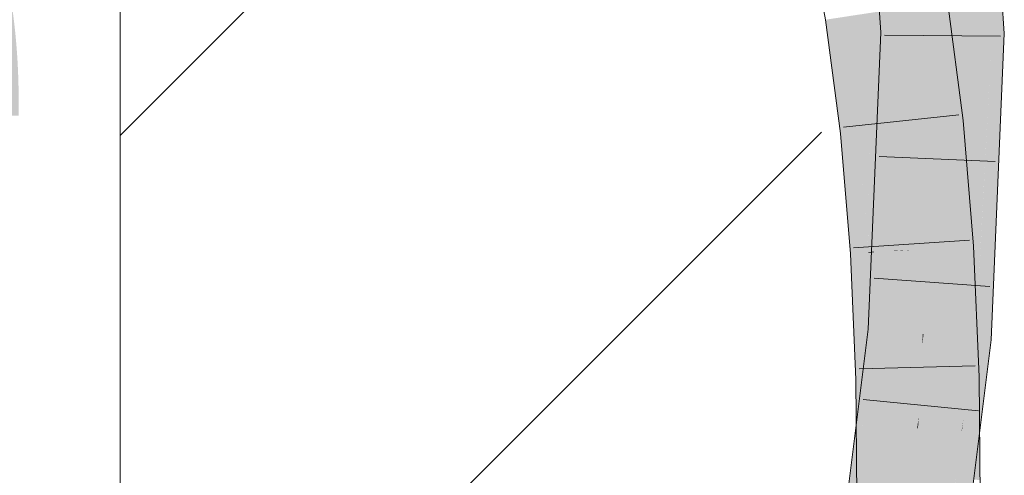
# Model space of a CAD drawing. Extents: x -720 to 300, y 62 to 1162.
# Tile 130 of 256: x 163.752 to 165.747, y 819.56 to 820.483. Entities that reach past the tile are written whole.
import ezdxf
from ezdxf.lldxf.tags import DXFTag

# ---------------------------------------------------------------- set-up
doc = ezdxf.new("R2010")
doc.units = 0
doc.layers.get('0').update_dxf_attribs({"lineweight": 13})
for name, color, linetype, lineweight, true_color in [('E_Detail_Beschriftung', 7, 'Continuous', 13, 0x009900), ('E_Detail_Wandschraffur', 7, 'Continuous', 5, 0xc0c0c0), ('E_Leerrohr 25-A06G942U8I', 7, 'Continuous', 9, 0xff8000), ('E_Leerrohr 25-Shading', 7, 'Continuous', 9, 0xff8000)]:
    doc.layers.add(name, color=color, linetype=linetype, lineweight=lineweight, true_color=true_color)
doc.layers.add('E_Detail_Linie_Text_Bem', color=7, linetype='Continuous', lineweight=13)
doc.styles.get("Standard").update_dxf_attribs({"font": 'ARIALN.TTF'})
tags = doc.linetypes.add('fein_strichliert', pattern=[4, 1, -2, 1]).pattern_tags.tags
tags[8:9] = [DXFTag(74, 4), DXFTag(75, 0), DXFTag(340, '0'), DXFTag(46, 0.0), DXFTag(50, 0.0), DXFTag(44, 0.0), DXFTag(45, 0.0)]
tags[6:7] = [DXFTag(74, 4), DXFTag(75, 0), DXFTag(340, '0'), DXFTag(46, 0.0), DXFTag(50, 0.0), DXFTag(44, 0.0), DXFTag(45, 0.0)]
tags[4:5] = [DXFTag(74, 4), DXFTag(75, 0), DXFTag(340, '0'), DXFTag(46, 0.0), DXFTag(50, 0.0), DXFTag(44, 0.0), DXFTag(45, 0.0)]

# ---------------------------------------------------------------- blocks, each defined once
blk = doc.blocks.new('Shading-A06G93Y98I', base_point=(164.3113, 821.6645))
at = {"layer": 'E_Leerrohr 25-Shading', "color": 31, "true_color": 0xfabd7f}
for points in [[(165.6037, 820.7303), (165.5854, 820.6916), (165.6221, 820.4559), (165.5942, 820.4562)], [(165.6221, 820.4559), (165.7105, 820.4552), (165.6037, 820.7303), (165.6914, 820.7409)], [(165.5942, 820.4562), (165.5854, 820.6916), (165.5814, 820.4563), (165.5701, 820.6591)], [(165.5814, 820.4563), (165.5701, 820.6591), (165.573, 820.4564), (165.5595, 820.6368)], [(165.573, 820.4564), (165.5595, 820.6368), (165.5686, 820.4564), (165.5523, 820.6214)], [(165.5388, 820.5339), (165.5686, 820.4564), (165.55, 820.6165), (165.5633, 820.5101)], [(165.5337, 820.4567), (165.5388, 820.5339), (165.5263, 820.5664)], [(165.5337, 820.4567), (165.5686, 820.4564), (165.5388, 820.5339)], [(165.5961, 820.5149), (165.5087, 820.5016), (165.6274, 820.2747), (165.5395, 820.2654)], [(165.4347, 820.4904), (165.4213, 820.4883), (165.4516, 820.2561)], [(165.4629, 820.2573), (165.4566, 820.4937), (165.4516, 820.2561), (165.4347, 820.4904)], [(165.4737, 820.2585), (165.4699, 820.4957), (165.4629, 820.2573), (165.4566, 820.4937)], [(165.4737, 820.2585), (165.4851, 820.2596), (165.4699, 820.4957), (165.4894, 820.4987)], [(165.4851, 820.2596), (165.5395, 820.2654), (165.4894, 820.4987), (165.5087, 820.5016)], [(165.5337, 820.4567), (165.508, 819.8527), (165.5553, 820.1838)], [(165.5686, 820.4564), (165.5337, 820.4567), (165.5746, 820.3192), (165.571, 820.2943)], [(165.571, 820.2943), (165.5337, 820.4567), (165.5553, 820.1838)], [(165.5767, 820.2694), (165.573, 820.4564), (165.5686, 820.4564)], [(165.5817, 820.0179), (165.5814, 820.4563), (165.573, 820.4564)], [(165.5942, 820.4562), (165.5814, 820.4563), (165.5835, 819.8462), (165.5818, 819.8464)], [(165.5835, 819.8462), (165.5961, 819.8452), (165.5942, 820.4562), (165.6221, 820.4559)], [(165.5961, 819.8452), (165.6841, 819.8376), (165.6221, 820.4559), (165.7105, 820.4552)], [(165.571, 820.2943), (165.5767, 820.2694), (165.5746, 820.3192)], [(165.5801, 820.1011), (165.5767, 820.2694), (165.5553, 820.1838), (165.571, 820.2943)], [(165.6274, 820.2747), (165.5395, 820.2654), (165.6483, 820.0221), (165.56, 820.0165)], [(165.4717, 820.0124), (165.4717, 820.0139), (165.4516, 820.2561), (165.4629, 820.2573)], [(165.4717, 820.0139), (165.4737, 820.2585), (165.4629, 820.2573)], [(165.4737, 820.2585), (165.4717, 820.0124), (165.4851, 820.2596), (165.4835, 820.0564)], [(165.5403, 820.2557), (165.5395, 820.2654), (165.4832, 820.0129), (165.4835, 820.0564)], [(165.5403, 820.2557), (165.4832, 820.0129), (165.5238, 820.0148)], [(165.4835, 820.0564), (165.5395, 820.2654), (165.4851, 820.2596)], [(165.5238, 820.0148), (165.5403, 820.0156), (165.5403, 820.2557), (165.5536, 820.0946)], [(165.508, 819.8527), (165.5341, 819.8505), (165.5553, 820.1838), (165.5673, 820.0312)], [(165.5801, 820.1011), (165.5553, 820.1838), (165.5673, 820.0312)], [(165.5403, 820.0156), (165.56, 820.0165), (165.5536, 820.0946)], [(165.5673, 820.0312), (165.5818, 819.8464), (165.5801, 820.1011), (165.5817, 820.0179)], [(165.4835, 820.0564), (165.4717, 820.0124), (165.4832, 820.0129)], [(165.5341, 819.8505), (165.5818, 819.8464), (165.5673, 820.0312)], [(165.4832, 820.0129), (165.4717, 820.0124), (165.4832, 820.0117), (165.4718, 820.011)], [(165.4832, 820.0117), (165.4718, 820.011), (165.4832, 819.9683)], [(165.4832, 819.9683), (165.4718, 820.011), (165.4831, 819.7552)], [(165.5238, 820.0148), (165.4832, 820.0129), (165.5238, 820.0143), (165.4832, 820.0117)], [(165.5238, 820.0143), (165.4832, 820.0117), (165.514, 819.8521), (165.4832, 819.9683)], [(165.5093, 819.8231), (165.5625, 819.961), (165.5402, 820.0153), (165.56, 820.0165)], [(165.514, 819.8521), (165.5402, 820.0153), (165.5238, 820.0143)], [(165.5238, 820.0143), (165.5402, 820.0153), (165.5238, 820.0148), (165.5403, 820.0156)], [(165.5402, 820.0153), (165.56, 820.0165), (165.5403, 820.0156)], [(165.6483, 820.0221), (165.56, 820.0165), (165.6599, 819.759), (165.5715, 819.7571)], [(165.514, 819.8521), (165.4832, 819.9683), (165.5093, 819.8231), (165.4831, 819.7552)], [(165.5212, 819.756), (165.5625, 819.961), (165.4984, 819.7555), (165.5093, 819.8231)], [(165.5715, 819.7571), (165.5625, 819.961), (165.5212, 819.756)], [(165.4253, 819.1933), (165.5078, 819.6914), (165.508, 819.8527)], [(165.508, 819.8527), (165.5078, 819.6914), (165.5341, 819.8505)], [(165.5078, 819.6914), (165.5818, 819.8464), (165.5341, 819.8505)], [(165.5818, 819.8464), (165.5078, 819.6914), (165.5616, 819.6558), (165.5078, 819.6587)], [(165.5128, 819.1808), (165.6003, 819.1684), (165.5961, 819.8452), (165.6841, 819.8376)], [(165.5818, 819.8464), (165.5616, 819.6558), (165.5809, 819.8242)], [(165.5959, 819.8452), (165.5736, 819.678), (165.5961, 819.8452), (165.5723, 819.6553)], [(165.5959, 819.8452), (165.5835, 819.8462), (165.5736, 819.678)], [(165.5782, 819.7573), (165.5835, 819.8462), (165.5809, 819.8242)], [(165.5809, 819.8242), (165.5835, 819.8462), (165.5818, 819.8464)], [(165.5093, 819.8231), (165.4831, 819.7552), (165.4984, 819.7555)], [(165.5706, 819.6553), (165.5809, 819.8242), (165.5616, 819.6558)], [(165.5706, 819.6553), (165.5736, 819.678), (165.5809, 819.8242), (165.5782, 819.7573)], [(165.4984, 819.7555), (165.4831, 819.7552), (165.4838, 819.6601)], [(165.4838, 819.6601), (165.5024, 819.6589), (165.4984, 819.7555), (165.5212, 819.756)], [(165.5148, 819.6821), (165.5212, 819.756), (165.507, 819.6826)], [(165.5212, 819.756), (165.5148, 819.6821), (165.5715, 819.7571), (165.5721, 819.6782)], [(165.6605, 819.6723), (165.6599, 819.759), (165.5721, 819.6782), (165.5715, 819.7571)], [(165.5078, 819.6914), (165.5024, 819.6591), (165.5078, 819.6587)], [(165.507, 819.6826), (165.4845, 819.5666), (165.5148, 819.6821), (165.5046, 819.5651)], [(165.5721, 819.6782), (165.5148, 819.6821), (165.5414, 819.5623), (165.5046, 819.5651)], [(165.5642, 819.5606), (165.5721, 819.6782), (165.5414, 819.5623)], [(165.5723, 819.6555), (165.5721, 819.6782), (165.5667, 819.5604), (165.5642, 819.5606)], [(165.5723, 819.6553), (165.5736, 819.678), (165.5706, 819.6553)], [(165.6607, 819.6504), (165.6605, 819.6723), (165.5723, 819.6555), (165.5721, 819.6782)], [(165.5024, 819.6591), (165.4253, 819.1933), (165.5078, 819.6587), (165.5072, 819.1816)], [(165.4838, 819.6601), (165.4845, 819.5666), (165.5024, 819.6589)], [(165.5078, 819.6587), (165.5072, 819.1816), (165.5616, 819.6558)], [(165.5072, 819.1816), (165.5706, 819.6553), (165.5616, 819.6558)], [(165.5723, 819.6553), (165.5706, 819.6553), (165.5128, 819.1808), (165.5072, 819.1816)], [(165.5545, 819.353), (165.5574, 819.353), (165.5723, 819.6555), (165.573, 819.5599)], [(165.573, 819.5599), (165.6614, 819.5533), (165.5723, 819.6555), (165.6607, 819.6504)], [(165.4845, 819.5666), (165.4861, 819.3536), (165.5046, 819.5651)], [(165.5046, 819.5651), (165.4861, 819.3536), (165.5414, 819.5623)], [(165.5503, 819.3531), (165.5642, 819.5606), (165.4861, 819.3536), (165.5414, 819.5623)], [(165.5642, 819.5606), (165.5503, 819.3531), (165.5667, 819.5604), (165.5545, 819.353)]]:
    blk.add_solid(points, dxfattribs=at)
at = {"layer": 'E_Leerrohr 25-Shading', "color": 43, "true_color": 0xd7ab7f}
for points in [[(165.7028, 820.6986), (165.6914, 820.7409), (165.7221, 820.4551), (165.7105, 820.4552)], [(165.5263, 820.5664), (165.4796, 820.7153), (165.5246, 820.4568), (165.4971, 820.457)], [(165.7125, 820.6627), (165.7028, 820.6986), (165.7273, 820.455), (165.7221, 820.4551)], [(165.7273, 820.455), (165.7307, 820.455), (165.7125, 820.6627), (165.7191, 820.6384)], [(165.7191, 820.6384), (165.7307, 820.455), (165.7234, 820.6223), (165.7324, 820.455)], [(165.5263, 820.5664), (165.5246, 820.4568), (165.5311, 820.4567)], [(165.5311, 820.4567), (165.5337, 820.4567), (165.5263, 820.5664)], [(165.7281, 820.5355), (165.7324, 820.455), (165.7401, 820.5604), (165.7471, 820.4548)], [(165.6153, 820.4947), (165.6112, 820.5172), (165.6137, 820.3801), (165.5961, 820.5149)], [(165.6638, 820.2786), (165.6323, 820.5204), (165.6539, 820.2775), (165.6112, 820.5172)], [(165.4213, 820.4883), (165.3851, 820.4828), (165.4516, 820.2561), (165.4152, 820.2523)], [(165.6539, 820.2775), (165.6153, 820.4947), (165.6274, 820.2747), (165.6137, 820.3801)], [(165.5246, 820.4568), (165.4971, 820.457), (165.4822, 819.8549), (165.4715, 819.8558)], [(165.5311, 820.4567), (165.5246, 820.4568), (165.5004, 819.8533), (165.4822, 819.8549)], [(165.5004, 819.8533), (165.508, 819.8527), (165.5311, 820.4567), (165.5337, 820.4567)], [(165.7105, 820.4552), (165.6841, 819.8376), (165.7221, 820.4551), (165.6892, 819.8372)], [(165.7012, 820.0251), (165.6898, 819.8371), (165.7471, 820.4548), (165.7206, 819.8345)], [(165.719, 820.2847), (165.7012, 820.0251), (165.7324, 820.455), (165.7471, 820.4548)], [(165.7273, 820.455), (165.7012, 820.0251), (165.7307, 820.455)], [(165.7273, 820.455), (165.7221, 820.4551), (165.7023, 820.0429), (165.7021, 820.0782)], [(165.7307, 820.455), (165.719, 820.2847), (165.7324, 820.455)], [(165.6539, 820.2775), (165.6274, 820.2747), (165.6843, 820.0244), (165.6483, 820.0221)], [(165.6769, 820.1202), (165.6638, 820.2786), (165.6728, 820.1202), (165.6539, 820.2775)], [(165.4516, 820.2561), (165.4152, 820.2523), (165.4718, 820.011), (165.4353, 820.0087)], [(165.6843, 820.0244), (165.6848, 820.0244), (165.6728, 820.1202), (165.6769, 820.1202)], [(165.7021, 820.0782), (165.6892, 819.8372), (165.7023, 820.0429), (165.6898, 819.8371)], [(165.4717, 820.011), (165.4353, 820.0087), (165.4648, 819.7548), (165.4465, 819.7544)], [(165.4778, 819.7551), (165.4718, 820.011), (165.4648, 819.7548), (165.4717, 820.011)], [(165.4831, 819.7552), (165.4718, 820.011), (165.4778, 819.7551), (165.4718, 820.011)], [(165.6848, 820.0244), (165.6483, 820.0221), (165.6965, 819.7598), (165.6599, 819.759)], [(165.5004, 819.8533), (165.4822, 819.8549), (165.4203, 819.194), (165.4084, 819.1957)], [(165.4203, 819.194), (165.4253, 819.1933), (165.5004, 819.8533), (165.508, 819.8527)], [(165.4605, 819.6614), (165.4822, 819.8549), (165.4472, 819.6621), (165.4715, 819.8558)], [(165.6841, 819.8376), (165.6841, 819.8376), (165.664, 819.6721), (165.6607, 819.6504)], [(165.7206, 819.8345), (165.664, 819.6721), (165.6973, 819.6484), (165.6613, 819.6503)], [(165.6841, 819.8376), (165.664, 819.6721), (165.6892, 819.8372)], [(165.6774, 819.7596), (165.664, 819.6721), (165.6898, 819.8371), (165.7206, 819.8345)], [(165.6892, 819.8372), (165.6774, 819.7596), (165.6898, 819.8371)], [(165.4616, 819.6858), (165.4648, 819.7548), (165.447, 819.6868), (165.4465, 819.7544)], [(165.477, 819.6605), (165.4778, 819.7551), (165.4605, 819.6614), (165.4648, 819.7548)], [(165.4838, 819.6601), (165.4831, 819.7552), (165.477, 819.6605), (165.4778, 819.7551)], [(165.6605, 819.6723), (165.6971, 819.6698), (165.6599, 819.759), (165.6965, 819.7598)], [(165.4491, 819.4097), (165.4616, 819.6858), (165.447, 819.6868)], [(165.6751, 819.5523), (165.6605, 819.6723), (165.665, 819.553)], [(165.6971, 819.6698), (165.6605, 819.6723), (165.698, 819.5505), (165.6751, 819.5523)], [(165.6607, 819.6504), (165.664, 819.5531), (165.6605, 819.6723), (165.665, 819.553)], [(165.664, 819.6721), (165.6607, 819.6504), (165.6613, 819.6503)], [(165.4084, 819.1957), (165.4605, 819.6614), (165.389, 819.1984), (165.4472, 819.6621)], [(165.4563, 819.5687), (165.4763, 819.5672), (165.4605, 819.6614), (165.477, 819.6605)], [(165.4763, 819.5672), (165.4845, 819.5666), (165.477, 819.6605), (165.4838, 819.6601)], [(165.6607, 819.6504), (165.6003, 819.1684), (165.6613, 819.6503), (165.6026, 819.1681)], [(165.6613, 819.6503), (165.6026, 819.1681), (165.6973, 819.6484), (165.6365, 819.1633)], [(165.6697, 819.3521), (165.671, 819.3521), (165.6614, 819.5533), (165.6607, 819.6504)], [(165.4491, 819.4097), (165.4745, 819.3538), (165.4563, 819.5687), (165.4763, 819.5672)], [(165.4745, 819.3538), (165.4861, 819.3536), (165.4763, 819.5672), (165.4845, 819.5666)]]:
    blk.add_solid(points, dxfattribs=at)
blk = doc.blocks.new('Referenz-A06G94308I')
at = {"layer": 'E_Detail_Linie_Text_Bem', "linetype": 'Continuous', "ltscale": 0.13}
blk.add_line((163.9555, 810.8802), (163.9555, 822.6802), dxfattribs=at)
at = {"layer": 'E_Detail_Wandschraffur', "linetype": 'fein_strichliert', "ltscale": 0.13}
blk.add_line((163.9555, 820.2485), (165.0487, 821.3416), dxfattribs=at)
at = {"layer": 'E_Detail_Wandschraffur', "linetype": 'ByBlock', "ltscale": 0.13}
blk.add_line((163.9555, 818.8342), (165.3764, 820.2551), dxfattribs=at)
at = {"layer": 'E_Leerrohr 25-A06G942U8I', "linetype": 'Continuous', "ltscale": 0.13}
for p, q in [((165.7471, 820.4549), (165.7278, 820.7453)), ((165.4971, 820.457), (165.4796, 820.7152)), ((165.3557, 820.6434), (165.3851, 820.4828)), ((165.6323, 820.5204), (165.6638, 820.2786)), ((165.3851, 820.4828), (165.4152, 820.2523)), ((165.4715, 819.8558), (165.4971, 820.457)), ((165.7394, 820.4494), (165.5044, 820.4516)), ((165.7206, 819.8345), (165.7471, 820.4549)), ((165.4211, 820.2651), (165.6547, 820.2904)), ((165.6638, 820.2786), (165.6848, 820.0244)), ((165.4152, 820.2523), (165.4353, 820.0087)), ((165.7286, 820.1959), (165.4938, 820.2055)), ((165.4418, 820.021), (165.6763, 820.0363)), ((165.6848, 820.0244), (165.6965, 819.7598)), ((165.4353, 820.0087), (165.4465, 819.7544)), ((165.7178, 819.9425), (165.4834, 819.9594)), ((165.389, 819.1985), (165.4715, 819.8558)), ((165.6365, 819.1632), (165.7206, 819.8345)), ((165.4531, 819.776), (165.688, 819.7819)), ((165.4465, 819.7544), (165.4495, 819.354)), ((165.6965, 819.7598), (165.6995, 819.3518)), ((165.6951, 819.6907), (165.4612, 819.7136))]:
    blk.add_line(p, q, dxfattribs=at)
at = {"layer": 'E_Detail_Beschriftung', "linetype": 'Continuous', "ltscale": 0.13, "insert": (158.0268, 821.1889), "char_height": 1.4, "attachment_point": 1}
blk.add_mtext('{\\fArial Narrow;Endtülle}', dxfattribs=at)

msp = doc.modelspace()

# ---------------------------------------------------------------- block references
at = {"color": 8, "lineweight": 25, "ltscale": 0.25, "true_color": 0x808080}
msp.add_blockref('Referenz-A06G94308I', (0, 0), dxfattribs=at)
msp.add_blockref('Shading-A06G93Y98I', (164.3113, 821.6645))

doc.saveas('drawing.dxf')
